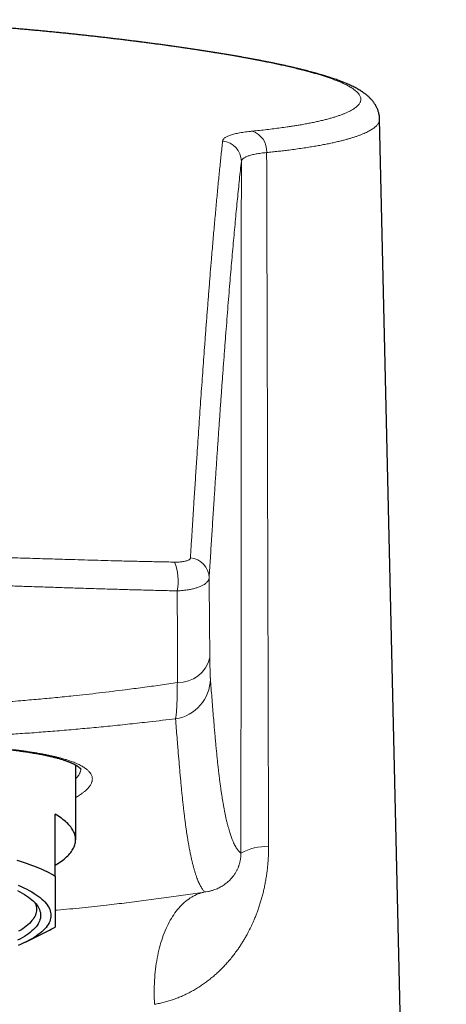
# Model space of a CAD drawing. Header units: millimetres. Extents: x 8 to 775, y 12 to 733.
# Tile 20 of 74: x 377 to 397, y 636 to 684. Entities that reach past the tile are written whole.
import ezdxf

# ---------------------------------------------------------------- set-up
doc = ezdxf.new("R2010")
doc.units = ezdxf.units.MM

msp = doc.modelspace()

# ---------------------------------------------------------------- linework, layer by layer
at = {"color": 7, "linetype": 'Continuous', "lineweight": 30}
for p, q in [((397.421, 537.469), (394.183, 679.101)), ((379.435, 644.128), (379.435, 647.753)), ((378.435, 642.368), (378.435, 645.37)), ((377.001, 639.16), (378.064, 639.686))]:
    msp.add_line(p, q, dxfattribs=at)
at = {"color": 7, "linetype": 'Continuous', "lineweight": 30, "flags": 128}
for points in [[(378.435, 642.887), (378.517, 642.937), (378.596, 642.987), (378.671, 643.038), (378.743, 643.089), (378.812, 643.14), (378.877, 643.192), (378.938, 643.244), (378.996, 643.296), (379.051, 643.349), (379.101, 643.402), (379.149, 643.454), (379.193, 643.508), (379.233, 643.561), (379.269, 643.614), (379.302, 643.668), (379.331, 643.722), (379.357, 643.776), (379.379, 643.83), (379.397, 643.884), (379.412, 643.938), (379.423, 643.992), (379.43, 644.047), (379.434, 644.101), (379.434, 644.155), (379.43, 644.21), (379.423, 644.264), (379.412, 644.318), (379.397, 644.373), (379.379, 644.427), (379.357, 644.481), (379.331, 644.535), (379.302, 644.588), (379.269, 644.642), (379.233, 644.696), (379.193, 644.749), (379.149, 644.802), (379.101, 644.855), (379.051, 644.908), (378.996, 644.96), (378.938, 645.012), (378.877, 645.064), (378.812, 645.116), (378.743, 645.167), (378.671, 645.218), (378.596, 645.269), (378.517, 645.32), (378.435, 645.37)], [(376.586, 643.136), (376.735, 643.09), (376.881, 643.042), (377.024, 642.994), (377.162, 642.946), (377.298, 642.896), (377.429, 642.846), (377.556, 642.795), (377.68, 642.744), (377.8, 642.692), (377.916, 642.639), (378.028, 642.586), (378.136, 642.532), (378.239, 642.478), (378.339, 642.423), (378.435, 642.368)], [(376.643, 641.918), (376.788, 641.855), (376.926, 641.792), (377.058, 641.727), (377.183, 641.661), (377.301, 641.595), (377.413, 641.527), (377.517, 641.459), (377.615, 641.391), (377.706, 641.322), (377.79, 641.252), (377.867, 641.181), (377.936, 641.11), (377.999, 641.039), (378.054, 640.967), (378.102, 640.895), (378.142, 640.823), (378.175, 640.75), (378.201, 640.677), (378.22, 640.604), (378.231, 640.531), (378.235, 640.458), (378.231, 640.385), (378.22, 640.311), (378.201, 640.238), (378.175, 640.166), (378.142, 640.093), (378.102, 640.02), (378.054, 639.948), (377.999, 639.877), (377.936, 639.805), (377.867, 639.734), (377.79, 639.664), (377.706, 639.594), (377.615, 639.525), (377.517, 639.456), (377.413, 639.388), (377.301, 639.321), (377.183, 639.254), (377.058, 639.189), (376.926, 639.124), (376.788, 639.06), (376.643, 638.997)], [(376.612, 641.668), (376.731, 641.605), (376.844, 641.542), (376.951, 641.478), (377.051, 641.413), (377.144, 641.348), (377.231, 641.282), (377.31, 641.215), (377.384, 641.148), (377.45, 641.08), (377.51, 641.012), (377.562, 640.944), (377.608, 640.875), (377.647, 640.806), (377.678, 640.736), (377.703, 640.667), (377.721, 640.597), (377.731, 640.528), (377.735, 640.458), (377.731, 640.388), (377.721, 640.318), (377.703, 640.249), (377.678, 640.179), (377.647, 640.11), (377.608, 640.041), (377.562, 639.972), (377.51, 639.903), (377.45, 639.835), (377.384, 639.768), (377.31, 639.701), (377.231, 639.634), (377.144, 639.568), (377.051, 639.502), (376.951, 639.438), (376.844, 639.373), (376.731, 639.31), (376.612, 639.247)], [(377.455, 641.074), (377.479, 641.021), (377.503, 640.953), (377.521, 640.884), (377.531, 640.816), (377.535, 640.748), (377.531, 640.679), (377.521, 640.611), (377.503, 640.542), (377.479, 640.474), (377.448, 640.406), (377.41, 640.339), (377.366, 640.271), (377.314, 640.204), (377.256, 640.137), (377.19, 640.071), (377.119, 640.005), (377.04, 639.94), (376.955, 639.875), (376.864, 639.811), (376.766, 639.747), (376.661, 639.684)]]:
    msp.add_lwpolyline(points, dxfattribs=at)
at = {"color": 252, "linetype": 'Continuous', "lineweight": 0, "flags": 128}
msp.add_lwpolyline([(383.264, 636.142), (383.256, 636.288), (383.25, 636.434), (383.247, 636.579), (383.245, 636.724), (383.246, 636.868), (383.248, 637.012), (383.253, 637.154), (383.26, 637.296), (383.269, 637.437), (383.28, 637.577), (383.293, 637.715), (383.308, 637.852), (383.325, 637.988), (383.344, 638.123), (383.366, 638.256), (383.389, 638.388), (383.414, 638.518), (383.442, 638.646), (383.471, 638.772), (383.502, 638.896), (383.535, 639.019), (383.571, 639.139), (383.608, 639.258), (383.647, 639.374), (383.687, 639.488), (383.73, 639.6), (383.774, 639.709), (383.821, 639.816), (383.869, 639.92), (383.918, 640.021), (383.97, 640.12), (384.023, 640.217), (384.077, 640.31), (384.133, 640.401), (384.191, 640.489), (384.251, 640.574), (384.311, 640.656), (384.374, 640.735), (384.437, 640.811), (384.502, 640.883), (384.569, 640.953), (384.636, 641.019), (384.705, 641.082), (384.775, 641.142), (384.847, 641.199), (384.919, 641.252), (384.993, 641.301), (385.067, 641.348), (385.143, 641.391), (385.219, 641.43), (385.297, 641.466), (385.375, 641.498), (385.454, 641.527), (385.534, 641.552), (385.614, 641.574), (385.695, 641.592)], dxfattribs=at)
at = {"color": 252, "linetype": 'Continuous', "lineweight": 0}
for centre, radius, start, end in [((387.695, 677.55), 1.011, 355.8696, 72.4666), ((386.479, 677.039), 0.996, 0.3395, 84.9699), ((382.036, 656.684), 2.374, 348.4001, 22.7282), ((384.929, 656.823), 0.983, 1.1559, 85.7173), ((384.399, 653.342), 1.592, 268.8845, 346.4978), ((383.994, 651.958), 1.979, 278.3321, 359.1708), ((388.663, 641.326), 2.467, 86.938, 119.3583)]:
    msp.add_arc(centre, radius, start, end, dxfattribs=at)
at = {"color": 7, "linetype": 'Continuous', "lineweight": 30}
msp.add_arc((375.629, 644.637), 5.517, 296.1856, 300.5608, dxfattribs=at)
for points, knots in [([(394.183, 679.101), (394.182, 679.118), (394.181, 679.158), (394.175, 679.219), (394.167, 679.284), (394.155, 679.347), (394.14, 679.41), (394.122, 679.472), (394.102, 679.533), (394.078, 679.592), (394.053, 679.651), (394.024, 679.708), (393.993, 679.764), (393.96, 679.82), (393.924, 679.874), (393.885, 679.928), (393.844, 679.981), (393.801, 680.032), (393.754, 680.082), (393.704, 680.133), (393.65, 680.185), (393.592, 680.236), (393.529, 680.288), (393.461, 680.34), (393.388, 680.392), (393.309, 680.445), (393.225, 680.498), (393.135, 680.551), (393.041, 680.603), (392.944, 680.654), (392.843, 680.703), (392.741, 680.751), (392.636, 680.798), (392.53, 680.843), (392.422, 680.887), (392.312, 680.93), (392.2, 680.972), (392.086, 681.014), (391.97, 681.054), (391.852, 681.094), (391.732, 681.134), (391.609, 681.173), (391.484, 681.211), (391.357, 681.249), (391.228, 681.287), (391.096, 681.324), (390.961, 681.361), (390.824, 681.398), (390.684, 681.434), (390.542, 681.471), (390.397, 681.507), (390.25, 681.543), (390.101, 681.579), (389.949, 681.614), (389.794, 681.649), (389.637, 681.685), (389.478, 681.72), (389.315, 681.755), (389.151, 681.789), (388.983, 681.824), (388.813, 681.859), (388.64, 681.893), (388.465, 681.927), (388.288, 681.962), (388.108, 681.996), (387.926, 682.029), (387.741, 682.063), (387.554, 682.097), (387.364, 682.131), (387.172, 682.164), (386.978, 682.198), (386.782, 682.231), (386.584, 682.264), (386.384, 682.297), (386.181, 682.329), (385.976, 682.362), (385.768, 682.395), (385.558, 682.427), (385.346, 682.459), (385.132, 682.492), (384.916, 682.524), (384.697, 682.556), (384.476, 682.588), (384.254, 682.619), (384.029, 682.651), (383.802, 682.682), (383.574, 682.713), (383.344, 682.744), (383.111, 682.775), (382.877, 682.806), (382.64, 682.836), (382.402, 682.867), (382.162, 682.897), (381.919, 682.927), (381.675, 682.957), (381.429, 682.986), (381.181, 683.016), (380.933, 683.045), (380.682, 683.074), (380.429, 683.102), (380.175, 683.131), (379.919, 683.159), (379.662, 683.187), (379.404, 683.214), (379.145, 683.242), (378.884, 683.269), (378.621, 683.295), (378.357, 683.321), (378.091, 683.347), (377.824, 683.373), (377.556, 683.398), (377.286, 683.423), (377.015, 683.448), (376.742, 683.472), (376.469, 683.496), (376.194, 683.519), (375.918, 683.542), (375.642, 683.564), (375.364, 683.586), (375.086, 683.608), (374.806, 683.628), (374.526, 683.649), (374.244, 683.668), (373.962, 683.688), (373.678, 683.706), (373.393, 683.724), (373.108, 683.742), (372.821, 683.758), (372.534, 683.775), (372.246, 683.79), (371.958, 683.805), (371.67, 683.819), (371.382, 683.832), (371.093, 683.844), (370.804, 683.856), (370.514, 683.867), (370.224, 683.876), (369.934, 683.885), (369.643, 683.894), (369.352, 683.901), (369.061, 683.907), (368.769, 683.912), (368.477, 683.917), (368.185, 683.92), (367.893, 683.922), (367.643, 683.923), (367.49, 683.924), (367.435, 683.924)], [0, 0, 0, 0, 0.003085, 0.006947, 0.010793, 0.014662, 0.018562, 0.022502, 0.026493, 0.030544, 0.034669, 0.038879, 0.043189, 0.047616, 0.052176, 0.056889, 0.061776, 0.066859, 0.071874, 0.07747, 0.083335, 0.089514, 0.096042, 0.102946, 0.110244, 0.117931, 0.125966, 0.134276, 0.14276, 0.151317, 0.15985, 0.168315, 0.176694, 0.184985, 0.193016, 0.201085, 0.209061, 0.216951, 0.224763, 0.232505, 0.24018, 0.247836, 0.255418, 0.262964, 0.270479, 0.277967, 0.285431, 0.292876, 0.300305, 0.307735, 0.315115, 0.322472, 0.32981, 0.33713, 0.344435, 0.351728, 0.359011, 0.366285, 0.373553, 0.380816, 0.388077, 0.395337, 0.402599, 0.409862, 0.417024, 0.424248, 0.431481, 0.438716, 0.445944, 0.453156, 0.460345, 0.467505, 0.474642, 0.481811, 0.488975, 0.496136, 0.503294, 0.510452, 0.517611, 0.524771, 0.531936, 0.539101, 0.546256, 0.553404, 0.560547, 0.567685, 0.574819, 0.581953, 0.589085, 0.596219, 0.603355, 0.610494, 0.617637, 0.624787, 0.631945, 0.639112, 0.646229, 0.653347, 0.660483, 0.667631, 0.674783, 0.681929, 0.689061, 0.69617, 0.703265, 0.710392, 0.717518, 0.724643, 0.731769, 0.738897, 0.746028, 0.753164, 0.760305, 0.767457, 0.774601, 0.781741, 0.788876, 0.796008, 0.803139, 0.81027, 0.817401, 0.824535, 0.831671, 0.838812, 0.845959, 0.853113, 0.860275, 0.867447, 0.874621, 0.881768, 0.888912, 0.896053, 0.90319, 0.910324, 0.917457, 0.924588, 0.931719, 0.938849, 0.94598, 0.953112, 0.960245, 0.96738, 0.974518, 0.98166, 0.988798, 0.995921, 1, 1, 1, 1]), ([(367.435, 648.885), (367.468, 648.885), (367.57, 648.885), (367.739, 648.884), (367.941, 648.884), (368.143, 648.883), (368.344, 648.882), (368.545, 648.88), (368.746, 648.878), (368.947, 648.876), (369.147, 648.874), (369.348, 648.871), (369.547, 648.868), (369.747, 648.865), (369.945, 648.861), (370.143, 648.857), (370.34, 648.853), (370.537, 648.848), (370.733, 648.843), (370.928, 648.838), (371.121, 648.832), (371.315, 648.826), (371.507, 648.82), (371.699, 648.813), (371.889, 648.806), (372.077, 648.799), (372.264, 648.791), (372.45, 648.783), (372.635, 648.775), (372.819, 648.766), (373.001, 648.757), (373.181, 648.748), (373.36, 648.738), (373.537, 648.728), (373.712, 648.717), (373.886, 648.707), (374.058, 648.695), (374.229, 648.684), (374.398, 648.672), (374.566, 648.659), (374.732, 648.646), (374.896, 648.633), (375.058, 648.619), (375.217, 648.605), (375.375, 648.591), (375.531, 648.576), (375.684, 648.561), (375.834, 648.545), (375.982, 648.529), (376.128, 648.513), (376.271, 648.496), (376.412, 648.479), (376.551, 648.461), (376.687, 648.443), (376.821, 648.425), (376.953, 648.406), (377.081, 648.387), (377.208, 648.367), (377.331, 648.347), (377.452, 648.327), (377.569, 648.306), (377.684, 648.285), (377.797, 648.263), (377.906, 648.241), (378.012, 648.219), (378.115, 648.196), (378.215, 648.173), (378.312, 648.15), (378.406, 648.127), (378.497, 648.103), (378.584, 648.079), (378.668, 648.055), (378.749, 648.031), (378.828, 648.006), (378.902, 647.981), (378.973, 647.957), (379.04, 647.932), (379.104, 647.908), (379.165, 647.883), (379.222, 647.859), (379.275, 647.835), (379.325, 647.811), (379.372, 647.787), (379.415, 647.764), (379.455, 647.741), (379.492, 647.719), (379.525, 647.697), (379.555, 647.677), (379.581, 647.657), (379.604, 647.639), (379.624, 647.622), (379.64, 647.606), (379.654, 647.592), (379.665, 647.58), (379.674, 647.569), (379.68, 647.561), (379.684, 647.554), (379.686, 647.55), (379.687, 647.548), (379.687, 647.548), (379.687, 647.549)], [0, 0, 0, 0, 0.005335, 0.016001, 0.026647, 0.03728, 0.047905, 0.058528, 0.069153, 0.079781, 0.090419, 0.10107, 0.111731, 0.122383, 0.133032, 0.143681, 0.154334, 0.164994, 0.175666, 0.186321, 0.196957, 0.207633, 0.218332, 0.229035, 0.239718, 0.250363, 0.260957, 0.271622, 0.282305, 0.292968, 0.303616, 0.314253, 0.324882, 0.335509, 0.346137, 0.356768, 0.367407, 0.378058, 0.388726, 0.399413, 0.410124, 0.420863, 0.431465, 0.442125, 0.452807, 0.463492, 0.474155, 0.484774, 0.495333, 0.505885, 0.516493, 0.527088, 0.537674, 0.548255, 0.558835, 0.569417, 0.580003, 0.590571, 0.601118, 0.611648, 0.622165, 0.632673, 0.643176, 0.653675, 0.664026, 0.674469, 0.684904, 0.695312, 0.705677, 0.715982, 0.726212, 0.736354, 0.746723, 0.756906, 0.767029, 0.777095, 0.787105, 0.79706, 0.806962, 0.816813, 0.826613, 0.836365, 0.846072, 0.855736, 0.865361, 0.874952, 0.884515, 0.894049, 0.903228, 0.912457, 0.921636, 0.930781, 0.939915, 0.949058, 0.958247, 0.967532, 0.976984, 0.986706, 0.996852, 1, 1, 1, 1]), ([(378.435, 642.368), (378.435, 642.32), (378.435, 642.213), (378.435, 642.054), (378.435, 641.89), (378.435, 641.732), (378.435, 641.579), (378.435, 641.432), (378.435, 641.291), (378.435, 641.155), (378.435, 641.026), (378.435, 640.905), (378.435, 640.79), (378.435, 640.683), (378.435, 640.58), (378.435, 640.483), (378.435, 640.392), (378.435, 640.309), (378.435, 640.233), (378.435, 640.163), (378.435, 640.1), (378.435, 640.045), (378.435, 639.998), (378.435, 639.959), (378.435, 639.927), (378.435, 639.902), (378.435, 639.891), (378.435, 639.886)], [0, 0, 0, 0, 0.032291, 0.070782, 0.109273, 0.147801, 0.18633, 0.224823, 0.263315, 0.302184, 0.341052, 0.379384, 0.417715, 0.456103, 0.494491, 0.534952, 0.575412, 0.61594, 0.656467, 0.699251, 0.742035, 0.784888, 0.827741, 0.87078, 0.913819, 0.956909, 1, 1, 1, 1])]:
    msp.add_open_spline(points, degree=3, knots=knots, dxfattribs=at)
at = {"color": 252, "linetype": 'Continuous', "lineweight": 0}
for points, knots in [([(387.999, 678.514), (388.121, 678.526), (388.364, 678.551), (388.714, 678.59), (389.053, 678.63), (389.379, 678.673), (389.665, 678.713), (389.912, 678.75), (390.124, 678.784), (390.346, 678.821), (390.576, 678.862), (390.811, 678.907), (391.037, 678.953), (391.252, 679.001), (391.457, 679.049), (391.652, 679.099), (391.836, 679.15), (392.01, 679.201), (392.173, 679.254), (392.325, 679.308), (392.466, 679.362), (392.596, 679.418), (392.717, 679.475), (392.828, 679.534), (392.928, 679.595), (393.013, 679.654), (393.084, 679.713), (393.142, 679.77), (393.19, 679.828), (393.227, 679.886), (393.253, 679.945), (393.269, 680.005), (393.273, 680.065), (393.267, 680.128), (393.247, 680.194), (393.212, 680.264), (393.163, 680.334), (393.1, 680.404), (393.03, 680.468), (392.957, 680.526), (392.885, 680.577), (392.806, 680.628), (392.719, 680.679), (392.626, 680.73), (392.512, 680.788), (392.374, 680.852), (392.209, 680.923), (392.03, 680.994), (391.838, 681.065), (391.641, 681.133), (391.442, 681.197), (391.243, 681.259), (391.034, 681.32), (390.816, 681.381), (390.577, 681.445), (390.315, 681.512), (390.031, 681.582), (389.749, 681.648), (389.473, 681.71), (389.204, 681.768), (388.927, 681.826), (388.632, 681.887), (388.317, 681.949), (387.982, 682.012), (387.637, 682.076), (387.286, 682.139), (386.929, 682.201), (386.566, 682.262), (386.194, 682.323), (385.814, 682.383), (385.419, 682.445), (385.008, 682.507), (384.582, 682.569), (384.159, 682.63), (383.741, 682.688), (383.329, 682.744), (382.91, 682.799), (382.484, 682.854), (382.05, 682.909), (381.609, 682.963), (381.163, 683.016), (380.713, 683.068), (380.262, 683.12), (379.808, 683.17), (379.349, 683.219), (378.885, 683.267), (378.392, 683.317), (377.868, 683.368), (377.314, 683.42), (376.782, 683.468), (376.273, 683.511), (375.787, 683.552), (375.299, 683.59), (374.792, 683.628), (374.268, 683.666), (373.725, 683.702), (373.179, 683.737), (372.625, 683.769), (372.065, 683.799), (371.497, 683.826), (370.924, 683.85), (370.348, 683.872), (369.767, 683.89), (369.185, 683.904), (368.602, 683.915), (368.018, 683.921), (367.629, 683.923), (367.435, 683.923), (367.435, 683.923)], [0, 0, 0, 0, 0.010578, 0.021161, 0.031745, 0.042328, 0.052906, 0.060521, 0.068136, 0.075751, 0.085164, 0.094578, 0.103993, 0.113406, 0.122885, 0.132367, 0.141849, 0.151328, 0.16085, 0.170375, 0.179901, 0.189426, 0.198948, 0.208977, 0.219006, 0.229035, 0.238217, 0.247401, 0.256586, 0.265768, 0.275012, 0.284258, 0.293504, 0.302748, 0.313341, 0.323939, 0.334537, 0.345135, 0.355728, 0.363352, 0.370978, 0.378602, 0.386227, 0.393852, 0.401477, 0.412032, 0.422591, 0.433151, 0.443711, 0.454265, 0.463417, 0.472571, 0.481727, 0.490881, 0.500033, 0.510482, 0.520932, 0.531381, 0.540209, 0.549039, 0.557869, 0.566698, 0.576459, 0.586222, 0.595986, 0.605747, 0.615263, 0.624782, 0.634302, 0.643821, 0.653337, 0.663361, 0.673386, 0.68341, 0.692589, 0.701771, 0.710952, 0.720131, 0.729373, 0.738617, 0.747861, 0.757103, 0.766157, 0.775213, 0.78427, 0.793326, 0.80238, 0.812878, 0.823377, 0.833875, 0.842838, 0.851803, 0.860767, 0.86973, 0.879509, 0.889291, 0.899072, 0.908851, 0.918888, 0.928927, 0.938965, 0.949133, 0.959306, 0.969482, 0.979658, 0.989831, 0.999999, 1, 1, 1, 1]), ([(394.183, 679.101), (394.182, 679.083), (394.182, 679.047), (394.169, 678.992), (394.148, 678.937), (394.118, 678.881), (394.078, 678.827), (394.03, 678.772), (393.973, 678.719), (393.907, 678.666), (393.831, 678.613), (393.747, 678.561), (393.652, 678.508), (393.547, 678.456), (393.431, 678.403), (393.306, 678.351), (393.17, 678.299), (393.025, 678.249), (392.874, 678.2), (392.717, 678.152), (392.555, 678.107), (392.385, 678.062), (392.198, 678.016), (391.991, 677.968), (391.765, 677.919), (391.528, 677.872), (391.28, 677.825), (391.021, 677.78), (390.742, 677.734), (390.442, 677.689), (390.12, 677.643), (389.813, 677.603), (389.524, 677.567), (389.258, 677.536), (388.984, 677.506), (388.797, 677.487), (388.703, 677.477)], [0, 0, 0, 0, 0.026696, 0.054992, 0.083375, 0.11176, 0.140144, 0.168233, 0.196325, 0.224415, 0.252591, 0.280769, 0.308945, 0.338246, 0.36755, 0.396851, 0.42625, 0.455652, 0.485051, 0.512629, 0.540206, 0.56782, 0.595434, 0.627281, 0.659131, 0.690979, 0.722951, 0.754928, 0.786901, 0.822329, 0.857762, 0.89319, 0.91989, 0.946595, 0.9733, 1, 1, 1, 1]), ([(386.566, 678.031), (386.569, 678.045), (386.574, 678.072), (386.595, 678.112), (386.626, 678.15), (386.669, 678.187), (386.722, 678.224), (386.787, 678.259), (386.863, 678.292), (386.949, 678.324), (387.045, 678.353), (387.15, 678.381), (387.265, 678.407), (387.391, 678.432), (387.527, 678.455), (387.675, 678.477), (387.831, 678.497), (387.943, 678.508), (387.999, 678.514)], [0, 0, 0, 0, 0.061665, 0.123378, 0.18509, 0.246755, 0.310009, 0.373315, 0.436621, 0.499875, 0.561564, 0.623301, 0.685038, 0.746727, 0.810019, 0.873363, 0.936708, 1, 1, 1, 1]), ([(385.003, 657.803), (385.014, 657.982), (385.04, 658.4), (385.08, 659.049), (385.124, 659.751), (385.173, 660.521), (385.227, 661.359), (385.286, 662.259), (385.34, 663.071), (385.389, 663.8), (385.433, 664.448), (385.477, 665.088), (385.521, 665.72), (385.565, 666.345), (385.61, 666.961), (385.654, 667.569), (385.702, 668.214), (385.752, 668.891), (385.806, 669.6), (385.861, 670.295), (385.915, 670.977), (385.969, 671.646), (386.017, 672.229), (386.059, 672.729), (386.095, 673.152), (386.131, 673.569), (386.168, 673.979), (386.204, 674.382), (386.24, 674.779), (386.276, 675.169), (386.312, 675.552), (386.348, 675.928), (386.385, 676.297), (386.421, 676.66), (386.457, 677.015), (386.494, 677.362), (386.53, 677.702), (386.554, 677.922), (386.566, 678.031)], [0, 0, 0, 0, 0.02124, 0.049559, 0.077879, 0.106199, 0.143959, 0.181719, 0.219479, 0.247799, 0.276119, 0.304439, 0.332759, 0.361095, 0.389431, 0.417768, 0.446105, 0.480695, 0.515285, 0.549877, 0.584469, 0.619059, 0.653649, 0.67671, 0.699772, 0.722834, 0.745894, 0.768954, 0.792014, 0.815076, 0.838138, 0.8612, 0.884332, 0.907464, 0.930596, 0.953731, 0.976865, 1, 1, 1, 1]), ([(388.703, 677.477), (388.656, 677.473), (388.563, 677.463), (388.432, 677.447), (388.308, 677.429), (388.191, 677.409), (388.082, 677.387), (387.981, 677.363), (387.888, 677.338), (387.805, 677.311), (387.731, 677.283), (387.668, 677.254), (387.613, 677.223), (387.566, 677.191), (387.529, 677.157), (387.501, 677.121), (387.482, 677.084), (387.477, 677.058), (387.475, 677.045)], [0, 0, 0, 0, 0.061509, 0.123018, 0.184914, 0.24681, 0.309922, 0.373033, 0.436563, 0.500093, 0.561587, 0.623081, 0.68496, 0.746838, 0.809922, 0.873006, 0.936503, 1, 1, 1, 1]), ([(388.703, 677.477), (388.713, 673.79), (388.734, 666.332), (388.765, 655.103), (388.785, 647.561), (388.795, 643.789)], [0, 0, 0, 0, 0.328308, 0.664154, 1, 1, 1, 1]), ([(387.475, 677.045), (387.459, 676.901), (387.427, 676.614), (387.38, 676.165), (387.333, 675.704), (387.285, 675.23), (387.238, 674.744), (387.19, 674.245), (387.143, 673.732), (387.095, 673.206), (387.047, 672.666), (386.999, 672.115), (386.951, 671.552), (386.902, 670.965), (386.852, 670.354), (386.801, 669.716), (386.75, 669.067), (386.699, 668.406), (386.648, 667.739), (386.598, 667.065), (386.548, 666.387), (386.498, 665.697), (386.448, 664.998), (386.398, 664.288), (386.348, 663.567), (386.298, 662.837), (386.249, 662.097), (386.199, 661.347), (386.146, 660.54), (386.09, 659.672), (386.031, 658.743), (385.972, 657.801), (385.932, 657.162), (385.913, 656.843)], [0, 0, 0, 0, 0.03024, 0.060481, 0.090722, 0.120963, 0.151205, 0.181445, 0.211686, 0.242264, 0.272844, 0.303423, 0.334002, 0.364581, 0.397289, 0.429998, 0.462707, 0.495416, 0.528124, 0.560097, 0.592071, 0.624044, 0.656018, 0.687991, 0.719974, 0.751957, 0.783941, 0.815924, 0.847907, 0.88593, 0.923954, 0.961977, 1, 1, 1, 1]), ([(387.454, 643.476), (387.456, 646.273), (387.459, 651.868), (387.464, 660.26), (387.47, 668.652), (387.473, 674.248), (387.475, 677.045)], [0, 0, 0, 0, 0.25, 0.5, 0.75, 1, 1, 1, 1]), ([(367.435, 657.974), (367.435, 657.974), (367.661, 657.975), (368.114, 657.976), (368.782, 657.974), (369.438, 657.97), (370.083, 657.962), (370.835, 657.952), (371.695, 657.936), (372.661, 657.915), (373.626, 657.89), (374.59, 657.864), (375.552, 657.836), (376.512, 657.807), (377.472, 657.778), (378.431, 657.748), (379.284, 657.723), (380.032, 657.701), (380.675, 657.683), (381.347, 657.665), (382.048, 657.648), (382.776, 657.631), (383.502, 657.615), (383.985, 657.606), (384.226, 657.602)], [0, 0, 0, 0, 0.000004, 0.039964, 0.079924, 0.117922, 0.15592, 0.193918, 0.250974, 0.308033, 0.365089, 0.422159, 0.479229, 0.536293, 0.593357, 0.650633, 0.70791, 0.746546, 0.785183, 0.82382, 0.867863, 0.91191, 0.955956, 1, 1, 1, 1]), ([(384.226, 657.602), (384.257, 657.601), (384.321, 657.601), (384.411, 657.603), (384.504, 657.609), (384.596, 657.618), (384.685, 657.631), (384.765, 657.647), (384.835, 657.667), (384.893, 657.69), (384.94, 657.715), (384.975, 657.743), (384.997, 657.772), (385.001, 657.793), (385.003, 657.803)], [0, 0, 0, 0, 0.072657, 0.145489, 0.218152, 0.305016, 0.392168, 0.47904, 0.565766, 0.652768, 0.739495, 0.82624, 0.91326, 1, 1, 1, 1]), ([(384.362, 656.207), (384.106, 656.212), (383.593, 656.224), (382.822, 656.243), (382.048, 656.263), (381.255, 656.286), (380.442, 656.31), (379.609, 656.336), (378.775, 656.363), (377.939, 656.391), (377.147, 656.417), (376.4, 656.442), (375.699, 656.465), (374.995, 656.488), (374.288, 656.509), (373.578, 656.53), (372.804, 656.552), (371.964, 656.573), (371.06, 656.592), (370.154, 656.608), (369.248, 656.62), (368.342, 656.626), (367.737, 656.626), (367.435, 656.626), (367.435, 656.626)], [0, 0, 0, 0, 0.046404, 0.092812, 0.139219, 0.185623, 0.23517, 0.284722, 0.334277, 0.383829, 0.433377, 0.474704, 0.516033, 0.557361, 0.599048, 0.640735, 0.682421, 0.735343, 0.788275, 0.841211, 0.894147, 0.947076, 0.999996, 1, 1, 1, 1]), ([(385.913, 656.843), (385.911, 656.829), (385.909, 656.801), (385.897, 656.76), (385.879, 656.72), (385.854, 656.679), (385.823, 656.639), (385.779, 656.595), (385.719, 656.546), (385.648, 656.5), (385.577, 656.461), (385.509, 656.429), (385.436, 656.4), (385.36, 656.372), (385.279, 656.346), (385.192, 656.322), (385.101, 656.3), (385.004, 656.279), (384.896, 656.26), (384.777, 656.242), (384.643, 656.226), (384.505, 656.214), (384.41, 656.209), (384.362, 656.207)], [0, 0, 0, 0, 0.042666, 0.085366, 0.128031, 0.171981, 0.215968, 0.259917, 0.32389, 0.387862, 0.431784, 0.475743, 0.519665, 0.562507, 0.605384, 0.648226, 0.692373, 0.736558, 0.780704, 0.834943, 0.889181, 0.944591, 1, 1, 1, 1]), ([(385.913, 656.843), (385.914, 656.692), (385.916, 656.39), (385.919, 655.944), (385.922, 655.54), (385.925, 655.176), (385.928, 654.853), (385.931, 654.533), (385.934, 654.18), (385.938, 653.794), (385.942, 653.377), (385.945, 653.106), (385.946, 652.97)], [0, 0, 0, 0, 0.110449, 0.220911, 0.33136, 0.414421, 0.497482, 0.58011, 0.662738, 0.775154, 0.887585, 1, 1, 1, 1]), ([(384.368, 651.751), (384.368, 651.881), (384.369, 652.143), (384.37, 652.544), (384.371, 652.95), (384.371, 653.363), (384.371, 653.783), (384.37, 654.209), (384.369, 654.64), (384.368, 655.023), (384.367, 655.356), (384.365, 655.638), (384.364, 655.921), (384.362, 656.112), (384.362, 656.207)], [0, 0, 0, 0, 0.094461, 0.188943, 0.283425, 0.377887, 0.472974, 0.568079, 0.663186, 0.758273, 0.818687, 0.8791, 0.93955, 1, 1, 1, 1]), ([(385.946, 652.97), (385.947, 652.927), (385.948, 652.841), (385.95, 652.72), (385.951, 652.604), (385.953, 652.494), (385.956, 652.392), (385.958, 652.299), (385.96, 652.215), (385.962, 652.141), (385.965, 652.075), (385.967, 652.017), (385.97, 651.967), (385.972, 651.942), (385.973, 651.929)], [0, 0, 0, 0, 0.082376, 0.16482, 0.247196, 0.332136, 0.41715, 0.50209, 0.583852, 0.665678, 0.74744, 0.831604, 0.915836, 1, 1, 1, 1]), ([(367.435, 650.607), (367.435, 650.607), (367.78, 650.598), (368.471, 650.584), (369.507, 650.576), (370.457, 650.58), (371.321, 650.593), (372.098, 650.613), (372.875, 650.64), (373.739, 650.677), (374.69, 650.728), (375.729, 650.795), (376.704, 650.868), (377.616, 650.946), (378.463, 651.025), (379.24, 651.104), (379.944, 651.18), (380.578, 651.252), (381.21, 651.328), (381.913, 651.415), (382.686, 651.516), (383.528, 651.63), (384.088, 651.711), (384.368, 651.751)], [0, 0, 0, 0, 0.000004, 0.060851, 0.1217, 0.182546, 0.228221, 0.273895, 0.319494, 0.365093, 0.426258, 0.487425, 0.548591, 0.598676, 0.648763, 0.698848, 0.736435, 0.774021, 0.811566, 0.84911, 0.899406, 0.949704, 1, 1, 1, 1]), ([(384.281, 649.999), (384.284, 650.015), (384.29, 650.046), (384.3, 650.103), (384.308, 650.168), (384.316, 650.242), (384.324, 650.325), (384.331, 650.417), (384.338, 650.517), (384.344, 650.624), (384.349, 650.739), (384.354, 650.86), (384.357, 650.988), (384.361, 651.125), (384.364, 651.27), (384.366, 651.423), (384.367, 651.583), (384.368, 651.695), (384.368, 651.751)], [0, 0, 0, 0, 0.061003, 0.122007, 0.18343, 0.244853, 0.307607, 0.370361, 0.433576, 0.496792, 0.558535, 0.620278, 0.682464, 0.744651, 0.808244, 0.871837, 0.935919, 1, 1, 1, 1]), ([(385.973, 651.929), (385.984, 651.777), (386.008, 651.473), (386.044, 651.023), (386.079, 650.579), (386.115, 650.144), (386.147, 649.755), (386.177, 649.41), (386.204, 649.107), (386.231, 648.813), (386.257, 648.529), (386.284, 648.254), (386.311, 647.99), (386.338, 647.736), (386.366, 647.491), (386.394, 647.253), (386.422, 647.025), (386.451, 646.808), (386.479, 646.601), (386.508, 646.405), (386.537, 646.218), (386.565, 646.04), (386.595, 645.862), (386.627, 645.686), (386.66, 645.511), (386.693, 645.346), (386.727, 645.191), (386.763, 645.033), (386.802, 644.873), (386.841, 644.724), (386.877, 644.595), (386.911, 644.483), (386.945, 644.377), (386.978, 644.279), (387.012, 644.187), (387.052, 644.086), (387.097, 643.982), (387.148, 643.876), (387.199, 643.783), (387.25, 643.701), (387.301, 643.63), (387.352, 643.569), (387.403, 643.517), (387.437, 643.49), (387.454, 643.476)], [0, 0, 0, 0, 0.0246248, 0.0492499, 0.0738749, 0.0984996, 0.1231241, 0.1416098, 0.1600956, 0.1785815, 0.197067, 0.2155623, 0.234058, 0.2525537, 0.2710489, 0.2903702, 0.3096918, 0.3290135, 0.3483349, 0.3676674, 0.3870003, 0.4063331, 0.4256658, 0.4479883, 0.4703112, 0.4926343, 0.5149573, 0.53728, 0.5651932, 0.5931064, 0.6156994, 0.6382924, 0.6608854, 0.6834783, 0.7060713, 0.7286642, 0.7625803, 0.7964969, 0.8304139, 0.8643313, 0.8982489, 0.9321665, 0.9660836, 1, 1, 1, 1]), ([(384.281, 649.999), (384.07, 649.974), (383.65, 649.923), (382.912, 649.838), (382.067, 649.745), (381.134, 649.648), (380.219, 649.559), (379.324, 649.477), (378.427, 649.401), (377.528, 649.331), (376.675, 649.271), (375.866, 649.219), (374.975, 649.166), (373.955, 649.115), (372.935, 649.072), (372.042, 649.043), (371.148, 649.019), (370.125, 649), (369.101, 648.991), (368.204, 648.991), (367.691, 648.995), (367.435, 648.998), (367.435, 648.998)], [0, 0, 0, 0, 0.037991, 0.075981, 0.133002, 0.190024, 0.243364, 0.29671, 0.350058, 0.403405, 0.456747, 0.501961, 0.547174, 0.61502, 0.682867, 0.728085, 0.773303, 0.841269, 0.909236, 0.954616, 0.999996, 1, 1, 1, 1]), ([(385.695, 641.592), (385.681, 641.608), (385.651, 641.64), (385.607, 641.698), (385.563, 641.762), (385.519, 641.834), (385.475, 641.915), (385.431, 642.004), (385.387, 642.102), (385.343, 642.21), (385.299, 642.328), (385.255, 642.457), (385.211, 642.597), (385.169, 642.742), (385.129, 642.891), (385.091, 643.042), (385.054, 643.205), (385.016, 643.378), (384.978, 643.563), (384.943, 643.744), (384.912, 643.918), (384.884, 644.082), (384.855, 644.255), (384.827, 644.436), (384.799, 644.627), (384.771, 644.827), (384.743, 645.037), (384.715, 645.257), (384.688, 645.486), (384.66, 645.725), (384.633, 645.974), (384.606, 646.235), (384.578, 646.506), (384.551, 646.787), (384.524, 647.077), (384.497, 647.376), (384.47, 647.684), (384.443, 647.999), (384.416, 648.32), (384.386, 648.684), (384.353, 649.091), (384.317, 649.542), (384.293, 649.847), (384.281, 649.999)], [0, 0, 0, 0, 0.030629, 0.061259, 0.091888, 0.122517, 0.153154, 0.183791, 0.214429, 0.245066, 0.275703, 0.306348, 0.336993, 0.367638, 0.394205, 0.420773, 0.44734, 0.473908, 0.500476, 0.527044, 0.54697, 0.566897, 0.586823, 0.606749, 0.626729, 0.646709, 0.666688, 0.686668, 0.706229, 0.72579, 0.745352, 0.764913, 0.784474, 0.804034, 0.823595, 0.843156, 0.862716, 0.882276, 0.901836, 0.921396, 0.947597, 0.973799, 1, 1, 1, 1]), ([(367.435, 648.896), (367.435, 648.896), (367.551, 648.896), (367.784, 648.895), (368.133, 648.894), (368.484, 648.892), (368.835, 648.889), (369.187, 648.884), (369.538, 648.879), (369.887, 648.873), (370.237, 648.866), (370.589, 648.858), (370.941, 648.849), (371.29, 648.839), (371.632, 648.828), (371.964, 648.816), (372.289, 648.803), (372.611, 648.789), (372.932, 648.774), (373.249, 648.758), (373.562, 648.74), (373.87, 648.722), (374.177, 648.702), (374.48, 648.681), (374.781, 648.659), (375.076, 648.635), (375.361, 648.61), (375.637, 648.584), (375.903, 648.557), (376.164, 648.529), (376.42, 648.499), (376.67, 648.468), (376.913, 648.436), (377.149, 648.402), (377.379, 648.366), (377.604, 648.329), (377.822, 648.289), (378.032, 648.248), (378.22, 648.209), (378.389, 648.171), (378.539, 648.134), (378.703, 648.092), (378.878, 648.043), (379.059, 647.987), (379.212, 647.935), (379.341, 647.886), (379.449, 647.842), (379.553, 647.796), (379.652, 647.748), (379.746, 647.697), (379.832, 647.645), (379.907, 647.594), (379.973, 647.544), (380.03, 647.494), (380.088, 647.437), (380.142, 647.371), (380.188, 647.297), (380.218, 647.229), (380.235, 647.167), (380.243, 647.111), (380.244, 647.053), (380.237, 646.993), (380.222, 646.931), (380.198, 646.868), (380.168, 646.807), (380.131, 646.747), (380.088, 646.689), (380.032, 646.623), (379.959, 646.548), (379.866, 646.466), (379.769, 646.39), (379.672, 646.322), (379.58, 646.262), (379.501, 646.213), (379.45, 646.184), (379.435, 646.175)], [0, 0, 0, 0, 0.0000024, 0.0141399, 0.0282801, 0.0424175, 0.0567674, 0.0711257, 0.0854868, 0.099845, 0.1141949, 0.1289574, 0.1437259, 0.1584944, 0.1732569, 0.1873829, 0.2015115, 0.2156374, 0.2299717, 0.2443142, 0.2586595, 0.2730021, 0.2873364, 0.3020748, 0.3168191, 0.3315634, 0.3463018, 0.3605249, 0.3747508, 0.388974, 0.4034066, 0.4178475, 0.4322912, 0.4467321, 0.4611647, 0.4760044, 0.4908501, 0.5056958, 0.5205355, 0.532531, 0.5445281, 0.5565236, 0.5733766, 0.5902341, 0.6070872, 0.619311, 0.6315364, 0.6437601, 0.6569226, 0.6700893, 0.6832561, 0.6964185, 0.7084098, 0.7204027, 0.7323939, 0.7492418, 0.7660942, 0.7829421, 0.7951645, 0.8073887, 0.8196111, 0.8327764, 0.845946, 0.8591156, 0.8722809, 0.8842091, 0.896139, 0.9080672, 0.9248264, 0.94159, 0.9583492, 0.9705063, 0.9826651, 0.9948223, 1, 1, 1, 1]), ([(379.435, 647.088), (379.455, 647.108), (379.502, 647.155), (379.561, 647.228), (379.607, 647.299), (379.639, 647.362), (379.661, 647.416), (379.675, 647.47), (379.683, 647.516), (379.684, 647.544), (379.684, 647.554)], [0, 0, 0, 0, 0.127018, 0.294739, 0.46246, 0.579568, 0.696692, 0.8138, 0.931481, 1, 1, 1, 1]), ([(388.795, 643.789), (388.795, 643.71), (388.794, 643.552), (388.785, 643.313), (388.771, 643.075), (388.75, 642.835), (388.723, 642.594), (388.69, 642.352), (388.65, 642.112), (388.605, 641.879), (388.556, 641.655), (388.502, 641.438), (388.443, 641.224), (388.379, 641.011), (388.31, 640.8), (388.235, 640.591), (388.155, 640.385), (388.064, 640.168), (387.961, 639.941), (387.844, 639.705), (387.731, 639.494), (387.624, 639.306), (387.523, 639.141), (387.42, 638.981), (387.3, 638.803), (387.16, 638.61), (386.999, 638.404), (386.838, 638.212), (386.676, 638.032), (386.515, 637.865), (386.349, 637.705), (386.178, 637.55), (386.002, 637.403), (385.823, 637.262), (385.641, 637.129), (385.451, 637.001), (385.253, 636.878), (385.046, 636.76), (384.834, 636.651), (384.62, 636.551), (384.402, 636.459), (384.182, 636.377), (383.958, 636.304), (383.73, 636.24), (383.499, 636.185), (383.342, 636.156), (383.264, 636.142)], [0, 0, 0, 0, 0.020876, 0.041769, 0.062661, 0.083537, 0.104968, 0.126417, 0.147866, 0.169298, 0.189228, 0.209172, 0.229116, 0.249048, 0.269381, 0.289727, 0.310073, 0.330408, 0.355325, 0.380251, 0.405169, 0.424011, 0.442852, 0.461381, 0.47991, 0.506078, 0.532255, 0.558424, 0.582163, 0.605914, 0.629664, 0.653404, 0.677374, 0.701345, 0.72486, 0.748376, 0.773626, 0.79889, 0.824153, 0.849403, 0.874369, 0.899342, 0.924307, 0.949536, 0.974772, 1, 1, 1, 1]), ([(385.695, 641.592), (385.747, 641.599), (385.85, 641.613), (385.998, 641.647), (386.13, 641.687), (386.247, 641.73), (386.35, 641.775), (386.45, 641.825), (386.549, 641.882), (386.646, 641.945), (386.741, 642.015), (386.835, 642.093), (386.916, 642.171), (386.987, 642.247), (387.048, 642.319), (387.102, 642.389), (387.148, 642.456), (387.188, 642.518), (387.225, 642.581), (387.258, 642.643), (387.287, 642.703), (387.316, 642.769), (387.341, 642.833), (387.362, 642.894), (387.38, 642.95), (387.395, 643.006), (387.409, 643.061), (387.42, 643.115), (387.431, 643.174), (387.44, 643.238), (387.447, 643.306), (387.452, 643.376), (387.454, 643.433), (387.454, 643.465), (387.454, 643.476)], [0, 0, 0, 0, 0.068481, 0.136974, 0.205457, 0.257002, 0.308546, 0.359722, 0.410898, 0.463506, 0.516128, 0.568745, 0.621344, 0.657817, 0.694294, 0.730761, 0.755959, 0.78116, 0.806352, 0.825757, 0.845185, 0.864592, 0.88397, 0.896798, 0.909634, 0.922445, 0.932309, 0.942188, 0.952029, 0.962696, 0.973352, 0.984049, 0.994753, 1, 1, 1, 1]), ([(378.435, 640.7), (378.469, 640.703), (378.708, 640.725), (379.146, 640.767), (379.75, 640.827), (380.346, 640.89), (380.905, 640.952), (381.425, 641.012), (381.909, 641.07), (382.388, 641.129), (382.868, 641.19), (383.349, 641.254), (383.829, 641.319), (384.305, 641.385), (384.774, 641.453), (385.239, 641.522), (385.543, 641.569), (385.695, 641.592)], [0, 0, 0, 0, 0.013286, 0.092198, 0.17112, 0.250032, 0.328918, 0.39468, 0.460451, 0.526222, 0.591983, 0.659968, 0.727974, 0.795991, 0.864008, 0.932015, 1, 1, 1, 1])]:
    msp.add_open_spline(points, degree=3, knots=knots, dxfattribs=at)

doc.saveas('drawing.dxf')
